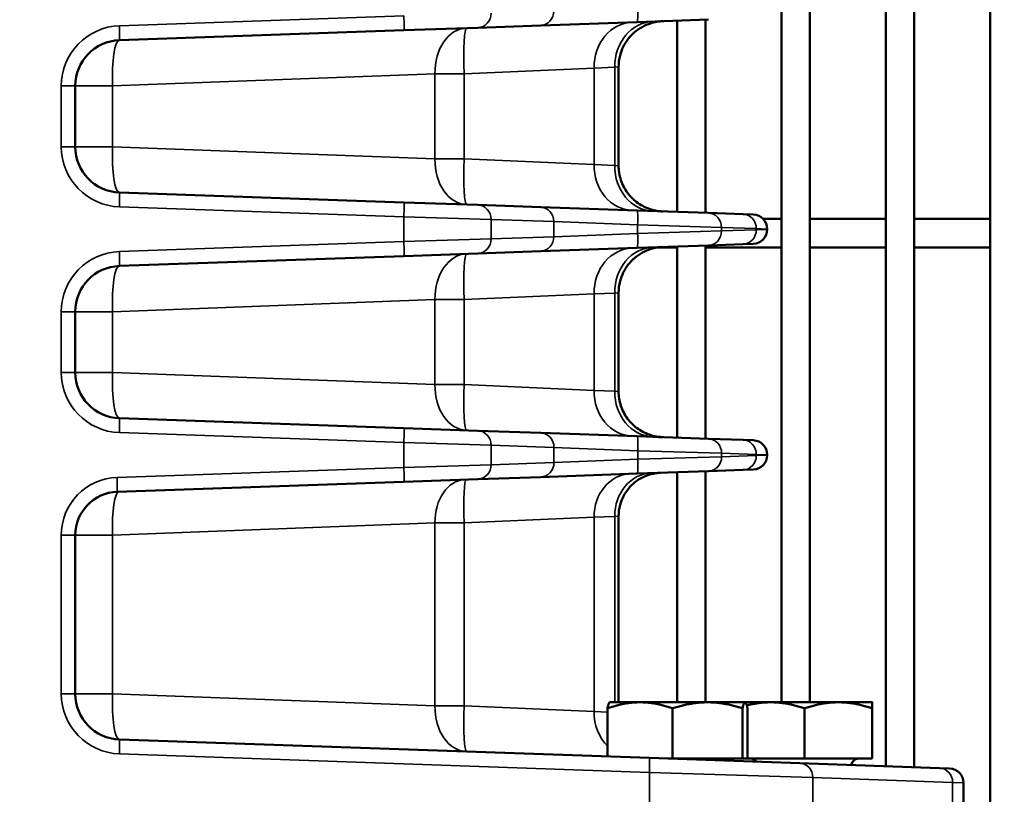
# Model space of a CAD drawing. Header units: inches. Extents: x 1 to 237, y 4 to 150.
# Tile 40 of 148: x 41.94 to 46.03, y 120.51 to 123.73. Entities that reach past the tile are written whole.
import ezdxf

# ---------------------------------------------------------------- set-up
doc = ezdxf.new("R2010")
doc.units = ezdxf.units.IN
doc.header["$LTSCALE"] = 7
doc.header["$MEASUREMENT"] = 0
for name, color, linetype, lineweight in [('Dimension (ANSI)', 7, 'Continuous', 25), ('Visible (ANSI)', 7, 'Continuous', 50), ('Visible Narrow (ANSI)', 7, 'Continuous', 35)]:
    doc.layers.add(name, color=color, linetype=linetype, lineweight=lineweight)
doc.styles.add('Dimension Text', font='tahoma.ttf')
doc.dimstyles.new('Dual Dimension', dxfattribs={"dimscale": 7, "dimtxt": 0.12, "dimasz": 0.098425, "dimexe": 0.125, "dimexo": 0.0625, "dimgap": 0.031496, "dimtad": 0, "dimtih": 1, "dimtoh": 1, "dimrnd": 1e-08, "dimzin": 4, "dimdsep": 46, "dimtxsty": 'Dimension Text', "dimcen": 0.09, "dimdle": 0.393701, "dimclrd": 256, "dimclre": 256, "dimclrt": 256, "dimadec": 0, "dimazin": 1, "dimtfac": 1, "dimtofl": 0, "dimtmove": 0, "dimatfit": 3, "dimfxl": 1, "dimtolj": 1, "dimtzin": 4, "dimlwd": -1, "dimlwe": -1, "dimarcsym": 0})

# ---------------------------------------------------------------- blocks, each defined once
blk = doc.blocks.new('*D8')
at = {"layer": 'Defpoints', "color": 0, "transparency": 16777216}
for p in [(25.3817, 133.9097), (45.8457, 133.9097), (38.3304, 57.2303)]:
    blk.add_point(p, dxfattribs=at)
at = {"layer": 'Dimension (ANSI)', "transparency": 16777216}
for p, q in [((45.4082, 133.9097), (24.5067, 133.9097)), ((25.3817, 133.2207), (25.3817, 97.4558)), ((25.3817, 57.9193), (25.3817, 93.6842)), ((37.8929, 57.2303), (24.5067, 57.2303))]:
    blk.add_line(p, q, dxfattribs=at)
for points in [[(25.2668, 133.2207), (25.4965, 133.2207), (25.3817, 133.9097)], [(25.2668, 57.9193), (25.4965, 57.9193), (25.3817, 57.2303)]]:
    blk.add_solid(points, dxfattribs=at)
at = {"layer": 'Dimension (ANSI)', "transparency": 16777216, "insert": (25.3817, 95.57), "char_height": 0.84, "attachment_point": 5, "style": 'Dimension Text'}
blk.add_mtext('\\A1;{\\H3.0x;(}\\S76.68^ 1947.7 mm;{\\H3.0x;)}', dxfattribs=at)
blk = doc.blocks.new('*D9')
at = {"layer": 'Defpoints', "color": 0, "transparency": 16777216}
for p in [(66.3071, 137.5674), (66.3071, 126.7502), (31.7642, 110.5335)]:
    blk.add_point(p, dxfattribs=at)
at = {"layer": 'Dimension (ANSI)', "transparency": 16777216}
for p, q in [((31.7642, 110.971), (31.7642, 138.4424)), ((66.3071, 127.1877), (66.3071, 138.4424)), ((32.4532, 137.5674), (45.1175, 137.5674)), ((65.6181, 137.5674), (52.9538, 137.5674))]:
    blk.add_line(p, q, dxfattribs=at)
for points in [[(32.4532, 137.6823), (32.4532, 137.4526), (31.7642, 137.5674)], [(65.6181, 137.6823), (65.6181, 137.4526), (66.3071, 137.5674)]]:
    blk.add_solid(points, dxfattribs=at)
at = {"layer": 'Dimension (ANSI)', "transparency": 16777216, "insert": (49.0356, 137.5674), "char_height": 0.84, "attachment_point": 5, "style": 'Dimension Text'}
blk.add_mtext('\\A1;{\\H3.0x;(}\\S34.54^ 877.4 mm;{\\H3.0x;)}', dxfattribs=at)

msp = doc.modelspace()

# ---------------------------------------------------------------- linework, layer by layer
at = {"layer": 'Visible (ANSI)'}
for p, q in [((45.1063, 126.8093), (45.1063, 120.8939)), ((45.2244, 126.8093), (45.2244, 120.8939)), ((45.5394, 126.8093), (45.5394, 120.6284)), ((45.6575, 126.8093), (45.6575, 120.6243)), ((45.9725, 126.8093), (45.9725, 117.5246)), ((43.8464, 123.6952), (43.5388, 123.6845)), ((43.8464, 123.6952), (44.1068, 123.7043)), ((44.1068, 123.7043), (44.5072, 123.7183)), ((44.8031, 123.7286), (44.5072, 123.7183)), ((44.6732, 123.7241), (44.6732, 122.9302)), ((44.7914, 123.7282), (44.7914, 122.9261)), ((42.3581, 123.6433), (43.5388, 123.6845)), ((44.4302, 123.5321), (44.4302, 123.1222)), ((44.2327, 123.5234), (44.2327, 123.5234)), ((42.1747, 123.2009), (42.1747, 123.4534)), ((43.008, 123.1754), (43.008, 123.1754)), ((44.2327, 123.1309), (44.2327, 123.1309)), ((43.5388, 122.9698), (42.3581, 123.0111)), ((43.5388, 122.9698), (43.8464, 122.9591)), ((44.1068, 122.95), (43.8464, 122.9591)), ((44.5072, 122.936), (44.1068, 122.95)), ((44.5072, 122.936), (44.8031, 122.9257)), ((44.9477, 122.9206), (44.8031, 122.9257)), ((44.9477, 122.9206), (44.9893, 122.9192)), ((44.2204, 122.8877), (44.2204, 122.8877)), ((45.0304, 122.9008), (45.1063, 122.9008)), ((45.2244, 122.9008), (45.5394, 122.9008)), ((45.6575, 122.9008), (45.9725, 122.9008)), ((45.0472, 122.8576), (45.0472, 122.8592)), ((44.2204, 122.8292), (44.2204, 122.8292)), ((44.8031, 122.7911), (44.5072, 122.7808)), ((44.7914, 122.7907), (44.7914, 121.9886)), ((44.8031, 122.7911), (44.9477, 122.7962)), ((44.9893, 122.7976), (44.9477, 122.7962)), ((43.8464, 122.7577), (43.5388, 122.747)), ((43.8464, 122.7577), (44.1068, 122.7668)), ((44.1068, 122.7668), (44.5072, 122.7808)), ((44.5935, 122.7827), (44.6732, 122.7827)), ((44.6732, 122.7866), (44.6732, 121.9927)), ((44.7914, 122.7827), (45.1063, 122.7827)), ((45.2244, 122.7827), (45.5394, 122.7827)), ((45.6575, 122.7827), (45.9725, 122.7827)), ((42.3581, 122.7058), (43.5388, 122.747)), ((44.2327, 122.5859), (44.2327, 122.5859)), ((44.4302, 122.5946), (44.4302, 122.1847)), ((42.1747, 122.2634), (42.1747, 122.5159)), ((43.008, 122.2379), (43.008, 122.2379)), ((44.2327, 122.1934), (44.2327, 122.1934)), ((43.5388, 122.0323), (42.3581, 122.0736)), ((43.5388, 122.0323), (43.8464, 122.0216)), ((44.1075, 122.0125), (43.8464, 122.0216)), ((44.5079, 121.9985), (44.1075, 122.0125)), ((44.5079, 121.9985), (44.8038, 121.9882)), ((44.9477, 121.9831), (44.8038, 121.9882)), ((44.9477, 121.9831), (44.9893, 121.9817)), ((45.0472, 121.9201), (45.0472, 121.9217)), ((44.8038, 121.8537), (44.5079, 121.8433)), ((44.7914, 121.8532), (44.7914, 120.8939)), ((44.8038, 121.8537), (44.9477, 121.8587)), ((44.9893, 121.8601), (44.9477, 121.8587)), ((42.3484, 121.7679), (43.5388, 121.8095)), ((43.8464, 121.8202), (43.5388, 121.8095)), ((43.8464, 121.8202), (44.1075, 121.8293)), ((44.1075, 121.8293), (44.5079, 121.8433)), ((44.6732, 121.8491), (44.6732, 120.8939)), ((44.2327, 121.6582), (44.2327, 121.6582)), ((44.4302, 121.6668), (44.4302, 120.8939)), ((42.1747, 120.9294), (42.1747, 121.588)), ((43.008, 120.9039), (43.008, 120.9039)), ((44.384, 120.6688), (44.384, 120.8688)), ((44.3937, 120.8939), (44.3931, 120.8935)), ((44.5191, 120.8939), (44.3937, 120.8939)), ((44.7995, 120.8939), (44.5191, 120.8939)), ((44.6542, 120.66), (44.6542, 120.8688)), ((44.9551, 120.8939), (44.7995, 120.8939)), ((44.9449, 120.66), (44.9449, 120.8688)), ((44.9557, 120.8939), (44.9551, 120.8939)), ((45.0617, 120.8939), (44.9557, 120.8939)), ((44.9557, 120.8939), (44.9562, 120.8935)), ((44.9654, 120.66), (44.9654, 120.8688)), ((45.3427, 120.8939), (45.0617, 120.8939)), ((45.2022, 120.66), (45.2022, 120.8688)), ((45.4832, 120.8939), (45.3427, 120.8939)), ((45.4832, 120.66), (45.4832, 120.8688)), ((44.2327, 120.8594), (44.2327, 120.8593)), ((44.5583, 120.6627), (42.3581, 120.7395)), ((44.5583, 120.6627), (45.1826, 120.6409)), ((44.6542, 120.66), (44.6352, 120.66)), ((44.7995, 120.66), (44.6542, 120.66)), ((44.6732, 120.66), (44.6732, 120.66)), ((44.7914, 120.66), (44.7914, 120.66)), ((44.9449, 120.66), (44.7995, 120.66)), ((44.9551, 120.66), (44.9449, 120.66)), ((44.9654, 120.66), (44.9551, 120.66)), ((45.0617, 120.66), (44.9654, 120.66)), ((45.2022, 120.66), (45.0617, 120.66)), ((45.1063, 120.66), (45.1063, 120.66)), ((45.7627, 120.6206), (45.1826, 120.6409)), ((45.3427, 120.66), (45.2022, 120.66)), ((45.2244, 120.66), (45.2244, 120.66)), ((45.4832, 120.66), (45.3427, 120.66)), ((45.7627, 120.6206), (45.8043, 120.6192)), ((45.8622, 120.093), (45.8622, 120.5592))]:
    msp.add_line(p, q, dxfattribs=at)
for centre, radius, start, end in [((42.3647, 123.4534), 0.19, 92, 180), ((42.3647, 123.2009), 0.19, 180, 268), ((44.9872, 122.8592), 0.06, 0, 88), ((44.9872, 122.8576), 0.06, 272, 0), ((42.3647, 122.5159), 0.19, 92, 180), ((42.3647, 122.2634), 0.19, 180, 268), ((44.9872, 121.9217), 0.06, 0, 88), ((44.9872, 121.9201), 0.06, 272, 0), ((42.3547, 121.588), 0.18, 92, 180), ((42.3647, 120.9294), 0.19, 180, 268), ((44.8987, 120.63), 0.03, 90, 134.132), ((44.9782, 120.63), 0.03, 34.9068, 90), ((45.4262, 120.63), 0.03, 90, 173.4488), ((45.8022, 120.5592), 0.06, 0, 88)]:
    msp.add_arc(centre, radius, start, end, dxfattribs=at)
for points, knots in [([(44.6136, 123.722), (44.6049, 123.7217), (44.5962, 123.7208), (44.5793, 123.7178), (44.5709, 123.7157), (44.5506, 123.7093), (44.5388, 123.7042), (44.5165, 123.6918), (44.5059, 123.6844), (44.4865, 123.6677), (44.4776, 123.6584), (44.462, 123.6381), (44.4552, 123.6272), (44.444, 123.6043), (44.4395, 123.5922), (44.4322, 123.5643), (44.4302, 123.5481), (44.4302, 123.5321)], [0, 0, 0, 0, 0.0661902, 0.0661902, 0.1311598, 0.1311598, 0.2284744, 0.2284744, 0.3258202, 0.3258202, 0.4231502, 0.4231502, 0.5204803, 0.5204803, 0.6178092, 0.6178092, 0.7398456, 0.7398456, 0.7398456, 0.7398456]), ([(44.4301, 123.1222), (44.4301, 123.1021), (44.4334, 123.0817), (44.4461, 123.0434), (44.4556, 123.0251), (44.4797, 122.9927), (44.4945, 122.9782), (44.5275, 122.9552), (44.5459, 122.9463), (44.5729, 122.9381), (44.5808, 122.9362), (44.5929, 122.9341), (44.597, 122.9336), (44.6032, 122.9329), (44.6053, 122.9328), (44.6084, 122.9326), (44.6094, 122.9325), (44.611, 122.9324), (44.6115, 122.9324), (44.6123, 122.9324), (44.6125, 122.9323), (44.6129, 122.9323), (44.613, 122.9323), (44.6132, 122.9323), (44.6133, 122.9323), (44.6134, 122.9323), (44.6134, 122.9323), (44.6134, 122.9323), (44.6134, 122.9323), (44.6134, 122.9323), (44.6134, 122.9323), (44.6134, 122.9323), (44.6135, 122.9323), (44.6135, 122.9323)], [0, 0, 0, 0, 0.1534155, 0.1534155, 0.3070732, 0.3070732, 0.4608848, 0.4608848, 0.6133637, 0.6133637, 0.6753912, 0.6753912, 0.7068837, 0.7068837, 0.7226934, 0.7226934, 0.7306064, 0.7306064, 0.7345639, 0.7345639, 0.7365428, 0.7365428, 0.7375323, 0.7375323, 0.7380272, 0.7380272, 0.7381517, 0.7381517, 0.7381742, 0.7381742, 0.7381936, 0.7381936, 0.7383781, 0.7383781, 0.7383781, 0.7383781]), ([(44.4302, 123.1222), (44.4302, 123.1021), (44.4335, 123.0817), (44.4461, 123.0434), (44.4557, 123.0251), (44.4797, 122.9927), (44.4946, 122.9782), (44.5275, 122.9552), (44.546, 122.9463), (44.5729, 122.9381), (44.5809, 122.9362), (44.593, 122.9341), (44.597, 122.9336), (44.6032, 122.9329), (44.6053, 122.9328), (44.6084, 122.9326), (44.6094, 122.9325), (44.611, 122.9324), (44.6115, 122.9324), (44.6123, 122.9324), (44.6125, 122.9323), (44.6129, 122.9323), (44.613, 122.9323), (44.6132, 122.9323), (44.6133, 122.9323), (44.6134, 122.9323), (44.6134, 122.9323), (44.6135, 122.9323), (44.6135, 122.9323), (44.6135, 122.9323), (44.6135, 122.9323), (44.6135, 122.9323), (44.6135, 122.9323), (44.6136, 122.9323)], [0, 0, 0, 0, 0.1534218, 0.1534218, 0.3070889, 0.3070889, 0.4609084, 0.4609084, 0.613404, 0.613404, 0.6753759, 0.6753759, 0.7068388, 0.7068388, 0.7226335, 0.7226335, 0.730539, 0.730539, 0.7344928, 0.7344928, 0.7364698, 0.7364698, 0.7374583, 0.7374583, 0.7379526, 0.7379526, 0.7381998, 0.7381998, 0.7382618, 0.7382618, 0.7382731, 0.7382731, 0.738448, 0.738448, 0.738448, 0.738448]), ([(44.6136, 122.7845), (44.6052, 122.7842), (44.5968, 122.7834), (44.5804, 122.7805), (44.5723, 122.7786), (44.5522, 122.7724), (44.5402, 122.7673), (44.5176, 122.755), (44.5069, 122.7477), (44.4873, 122.731), (44.4783, 122.7216), (44.4625, 122.7013), (44.4556, 122.6903), (44.4442, 122.6673), (44.4396, 122.6551), (44.4323, 122.627), (44.4302, 122.6108), (44.4302, 122.5946)], [0, 0, 0, 0, 0.063938, 0.063938, 0.1267723, 0.1267723, 0.2247846, 0.2247846, 0.3228281, 0.3228281, 0.4208572, 0.4208572, 0.5188853, 0.5188853, 0.6169128, 0.6169128, 0.7398304, 0.7398304, 0.7398304, 0.7398304]), ([(44.4302, 122.1847), (44.4302, 122.1645), (44.4335, 122.1442), (44.4445, 122.1108), (44.451, 122.097), (44.4589, 122.0843)], [0, 0, 0, 0, 0.15343, 0.15343, 0.2675406, 0.2675406, 0.2675406, 0.2675406]), ([(44.4302, 122.1847), (44.4302, 122.1646), (44.4335, 122.1442), (44.4461, 122.1059), (44.4557, 122.0876), (44.4797, 122.0552), (44.4946, 122.0407), (44.5275, 122.0177), (44.546, 122.0088), (44.5748, 122), (44.5848, 121.9978), (44.5998, 121.9957), (44.6049, 121.9952), (44.6109, 121.9949), (44.6118, 121.9949), (44.613, 121.9948), (44.6131, 121.9948), (44.6133, 121.9948), (44.6134, 121.9948), (44.6134, 121.9948), (44.6134, 121.9948), (44.6135, 121.9948), (44.6135, 121.9948), (44.6135, 121.9948), (44.6135, 121.9948), (44.6135, 121.9948), (44.6135, 121.9948), (44.6135, 121.9948), (44.6135, 121.9948), (44.6135, 121.9948), (44.6135, 121.9948), (44.6135, 121.9948), (44.6135, 121.9948), (44.6135, 121.9948), (44.6135, 121.9948), (44.6135, 121.9948), (44.6135, 121.9948), (44.6135, 121.9948), (44.6135, 121.9948), (44.6135, 121.9948), (44.6134, 121.9948), (44.6129, 121.9948), (44.6122, 121.9948), (44.6076, 121.995), (44.6006, 121.9953), (44.5851, 121.9958), (44.5789, 121.996), (44.572, 121.9963)], [0, 0, 0, 0, 0.153414, 0.153414, 0.307073, 0.307073, 0.460892, 0.460892, 0.613396, 0.613396, 0.690568, 0.690568, 0.729159, 0.729159, 0.736389, 0.736389, 0.737744, 0.737744, 0.737981, 0.737981, 0.738099, 0.738099, 0.738159, 0.738159, 0.738218, 0.738218, 0.738233, 0.738233, 0.738248, 0.738248, 0.738263, 0.738263, 0.738323, 0.738323, 0.739137, 0.739137, 0.739273, 0.739273, 0.746845, 0.746845, 0.769564, 0.769564, 0.83778, 0.83778, 1.043999, 1.043999, 1.149365, 1.149365, 1.149365, 1.149365]), ([(44.6039, 121.8467), (44.5973, 121.8464), (44.5907, 121.8458), (44.5777, 121.8439), (44.5713, 121.8426), (44.5529, 121.8378), (44.541, 121.8334), (44.5185, 121.8222), (44.5077, 121.8154), (44.488, 121.7996), (44.479, 121.7906), (44.4631, 121.771), (44.4562, 121.7603), (44.4446, 121.7379), (44.44, 121.726), (44.4324, 121.6986), (44.4301, 121.6826), (44.4302, 121.6668)], [0, 0, 0, 0, 0.0503435, 0.0503435, 0.1000835, 0.1000835, 0.1956021, 0.1956021, 0.2917361, 0.2917361, 0.3878588, 0.3878588, 0.4839363, 0.4839363, 0.5800198, 0.5800198, 0.7006316, 0.7006316, 0.7006316, 0.7006316])]:
    msp.add_open_spline(points, degree=3, knots=knots, dxfattribs=at)
msp.add_open_spline([(44.6039, 121.8467), (44.5979, 121.8465), (44.592, 121.846), (44.586, 121.8451)], degree=3, dxfattribs=at)
for points, weights in [([(44.5191, 120.8939), (44.4564, 120.8939), (44.384, 120.8688)], [1, 1.0379548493, 1]), ([(44.384, 120.8688), (44.3889, 120.8911), (44.3931, 120.8935)], [1, 1.03361866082, 1.00768159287]), ([(44.6542, 120.8688), (44.5818, 120.8939), (44.5191, 120.8939)], [1, 1.0379548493, 1]), ([(44.7995, 120.8939), (44.7321, 120.8939), (44.6542, 120.8688)], [1, 1.0379548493, 1]), ([(44.9449, 120.8688), (44.867, 120.8939), (44.7995, 120.8939)], [1, 1.0379548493, 1]), ([(44.9551, 120.8939), (44.9504, 120.8939), (44.9449, 120.8688)], [1, 1.0379548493, 1]), ([(44.9654, 120.8688), (44.9599, 120.8939), (44.9551, 120.8939)], [1, 1.0379548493, 1]), ([(45.0617, 120.8939), (45.0139, 120.8939), (44.9624, 120.8809)], [1, 1.02751156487, 1.01513962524]), ([(45.2022, 120.8688), (45.1269, 120.8939), (45.0617, 120.8939)], [1, 1.0379548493, 1]), ([(45.3427, 120.8939), (45.2775, 120.8939), (45.2022, 120.8688)], [1, 1.0379548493, 1]), ([(45.4832, 120.8688), (45.4079, 120.8939), (45.3427, 120.8939)], [1, 1.0379548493, 1]), ([(45.4832, 120.8939), (45.4832, 120.8939), (45.4832, 120.8688)], [1, 1.0379548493, 1])]:
    msp.add_rational_spline(points, weights, degree=2, dxfattribs=at)
at = {"layer": 'Visible Narrow (ANSI)'}
for p, q in [((43.5388, 123.7444), (42.3581, 123.7032)), ((44.3283, 123.5277), (43.789, 123.5037)), ((44.3283, 123.5277), (44.4141, 123.5307)), ((44.3283, 123.5277), (44.3283, 123.1266)), ((44.4302, 123.5321), (44.4141, 123.5307)), ((44.4141, 123.5307), (44.4141, 123.1236)), ((43.6679, 123.5037), (42.3292, 123.4534)), ((43.3123, 123.4903), (43.3125, 123.4903)), ((43.6679, 123.5037), (43.789, 123.5037)), ((43.6679, 123.5037), (43.6679, 123.1506)), ((43.789, 123.1506), (43.789, 123.5037)), ((44.2732, 123.5252), (44.2733, 123.5252)), ((42.1747, 123.4534), (42.1168, 123.4534)), ((42.1168, 123.4534), (42.1168, 123.2009)), ((42.1747, 123.4534), (42.3292, 123.4534)), ((42.3292, 123.2009), (42.3292, 123.4534)), ((42.7891, 123.4707), (42.7891, 123.4707)), ((42.1747, 123.2009), (42.1168, 123.2009)), ((42.3292, 123.2009), (42.1747, 123.2009)), ((42.3292, 123.2009), (43.6679, 123.1506)), ((42.7475, 123.1852), (42.7475, 123.1852)), ((42.7891, 123.1837), (42.7891, 123.1837)), ((43.0115, 123.1753), (43.0115, 123.1753)), ((43.3125, 123.164), (43.3125, 123.164)), ((43.789, 123.1506), (43.6679, 123.1506)), ((43.789, 123.1506), (44.3283, 123.1266)), ((44.2733, 123.1291), (44.2732, 123.1291)), ((44.4141, 123.1236), (44.3283, 123.1266)), ((44.4141, 123.1236), (44.4302, 123.1222)), ((42.3581, 122.9511), (43.5388, 122.9099)), ((43.9007, 122.8991), (43.5388, 122.9099)), ((43.5388, 122.9099), (43.5388, 122.8069)), ((43.9007, 122.8177), (43.9007, 122.8991)), ((43.9007, 122.8991), (44.161, 122.89)), ((44.161, 122.89), (44.161, 122.8268)), ((44.161, 122.89), (44.5092, 122.8761)), ((44.1831, 122.8892), (44.1827, 122.8892)), ((44.5092, 122.8761), (44.5092, 122.8408)), ((44.8574, 122.8657), (44.5092, 122.8761)), ((44.5092, 122.8408), (44.161, 122.8268)), ((44.3477, 122.8343), (44.3477, 122.8343)), ((44.5092, 122.8408), (44.8574, 122.8511)), ((44.8574, 122.8511), (44.8574, 122.8657)), ((44.8574, 122.8657), (45.002, 122.8607)), ((45.002, 122.8561), (44.8574, 122.8511)), ((45.002, 122.8607), (45.002, 122.8561)), ((45.0472, 122.8592), (45.002, 122.8607)), ((45.002, 122.8561), (45.0472, 122.8576)), ((43.5388, 122.8069), (42.3581, 122.7657)), ((43.5388, 122.8069), (43.9007, 122.8177)), ((44.161, 122.8268), (43.9007, 122.8177)), ((44.1827, 122.8277), (44.1828, 122.8277)), ((44.3283, 122.5902), (43.789, 122.5662)), ((44.2732, 122.5877), (44.2733, 122.5877)), ((44.3283, 122.5902), (44.4141, 122.5932)), ((44.3283, 122.5902), (44.3283, 122.1891)), ((44.4302, 122.5946), (44.4141, 122.5932)), ((44.4141, 122.5932), (44.4141, 122.1861)), ((43.6679, 122.5662), (42.3292, 122.5159)), ((43.3123, 122.5528), (43.3125, 122.5528)), ((43.6679, 122.5662), (43.789, 122.5662)), ((43.6679, 122.5662), (43.6679, 122.2131)), ((43.789, 122.2131), (43.789, 122.5662)), ((42.1747, 122.5159), (42.1168, 122.5159)), ((42.1168, 122.5159), (42.1168, 122.2634)), ((42.1747, 122.5159), (42.3292, 122.5159)), ((42.3292, 122.2634), (42.3292, 122.5159)), ((42.7891, 122.5332), (42.7891, 122.5332)), ((42.1747, 122.2634), (42.1168, 122.2634)), ((42.3292, 122.2634), (42.1747, 122.2634)), ((42.3292, 122.2634), (43.6679, 122.2131)), ((42.7475, 122.2477), (42.7475, 122.2477)), ((42.7891, 122.2462), (42.7891, 122.2462)), ((43.0115, 122.2378), (43.0115, 122.2378)), ((43.3125, 122.2265), (43.3125, 122.2265)), ((43.789, 122.2131), (43.6679, 122.2131)), ((43.789, 122.2131), (44.3283, 122.1891)), ((44.2733, 122.1916), (44.2732, 122.1916)), ((44.4141, 122.1861), (44.3283, 122.1891)), ((44.4141, 122.1861), (44.4302, 122.1847)), ((42.3581, 122.0136), (43.5388, 121.9724)), ((43.9007, 121.9616), (43.5388, 121.9724)), ((43.5388, 121.9724), (43.5388, 121.8694)), ((43.9007, 121.8802), (43.9007, 121.9616)), ((43.9007, 121.9616), (44.1617, 121.9525)), ((44.1617, 121.9525), (44.1617, 121.8893)), ((44.1617, 121.9525), (44.5099, 121.9385)), ((44.1915, 121.9513), (44.1912, 121.9513)), ((44.3246, 121.946), (44.3246, 121.946)), ((44.5099, 121.9033), (44.5099, 121.9385)), ((44.8581, 121.9282), (44.5099, 121.9385)), ((44.5099, 121.9033), (44.1617, 121.8893)), ((44.1912, 121.8905), (44.1915, 121.8905)), ((44.3246, 121.8958), (44.3246, 121.8958)), ((44.5099, 121.9033), (44.8581, 121.9136)), ((44.8581, 121.9136), (44.8581, 121.9282)), ((44.8581, 121.9282), (45.002, 121.9232)), ((45.002, 121.9186), (44.8581, 121.9136)), ((45.002, 121.9232), (45.002, 121.9186)), ((45.0472, 121.9217), (45.002, 121.9232)), ((45.002, 121.9186), (45.0472, 121.9201)), ((43.5388, 121.8694), (42.3484, 121.8279)), ((43.5388, 121.8694), (43.9007, 121.8802)), ((44.1617, 121.8893), (43.9007, 121.8802)), ((44.3283, 121.6624), (43.789, 121.6386)), ((44.2732, 121.66), (44.2733, 121.66)), ((44.3283, 121.6624), (44.4141, 121.6654)), ((44.3283, 121.6624), (44.3283, 120.8551)), ((44.4302, 121.6668), (44.4141, 121.6654)), ((44.4141, 121.6654), (44.4141, 120.8939)), ((43.6679, 121.6384), (42.3292, 121.5883)), ((43.3123, 121.6251), (43.3125, 121.6251)), ((43.6679, 121.6384), (43.789, 121.6386)), ((43.6679, 121.6384), (43.6679, 120.8791)), ((43.789, 120.8791), (43.789, 121.6386)), ((42.1747, 121.588), (42.1168, 121.588)), ((42.1168, 121.588), (42.1168, 120.9294)), ((42.1747, 121.588), (42.3292, 121.5883)), ((42.3292, 120.9294), (42.3292, 121.5883)), ((42.1747, 120.9294), (42.1168, 120.9294)), ((42.3292, 120.9294), (42.1747, 120.9294)), ((42.3292, 120.9294), (43.6679, 120.8791)), ((42.7475, 120.9137), (42.7475, 120.9137)), ((42.7891, 120.9121), (42.7891, 120.9121)), ((43.0115, 120.9038), (43.0115, 120.9038)), ((43.3125, 120.8925), (43.3125, 120.8925)), ((43.789, 120.8791), (43.6679, 120.8791)), ((43.789, 120.8791), (44.3283, 120.8551)), ((44.2733, 120.8575), (44.2732, 120.8575)), ((44.384, 120.8531), (44.3283, 120.8551)), ((42.3581, 120.6796), (44.5583, 120.6027)), ((45.2369, 120.5809), (44.5583, 120.6027)), ((44.5583, 120.6027), (44.5583, 120.0672)), ((45.2369, 120.0715), (45.2369, 120.5809)), ((45.2369, 120.5809), (45.817, 120.5607)), ((45.817, 120.5607), (45.817, 120.0917)), ((45.8622, 120.5592), (45.817, 120.5607))]:
    msp.add_line(p, q, dxfattribs=at)
for centre, radius, start, end in [((42.3668, 123.4534), 0.25, 92, 180), ((42.3668, 123.2009), 0.25, 180, 268), ((42.3668, 122.5159), 0.25, 92, 180), ((42.3668, 122.2634), 0.25, 180, 268), ((42.3568, 121.588), 0.24, 92, 180), ((42.3668, 120.9294), 0.25, 180, 268)]:
    msp.add_arc(centre, radius, start, end, dxfattribs=at)
for centre, major_axis, ratio, start_param, end_param in [((44.5051, 123.7783), (0.0021, -0.06), 0.069183, 0, 1.56838), ((43.5367, 123.7444), (0.0021, -0.06), 0.034878, 0, 1.569578), ((43.8443, 123.7552), (0.0021, -0.06), 0.939626, 0, 1.537996), ((44.1047, 123.7643), (0.0021, -0.06), 0.939626, 0, 1.537996), ((42.356, 123.7032), (0.0021, -0.06), 0.034878, 0, 1.569578), ((43.8051, 123.5037), (-0.0066, 0.1899), 0.722061, 0, 1.545587), ((43.8051, 123.5037), (-0.0066, 0.1899), 0.08445, 0, 1.567847), ((44.4928, 123.5277), (-0.0066, 0.1899), 0.865893, 0, 1.540568), ((44.5787, 123.5307), (-0.0066, 0.1899), 0.865893, 0, 1.540568), ((42.3647, 123.4534), (-0.0066, 0.1899), 0.186693, 0, 1.564277), ((43.4228, 123.4903), (-0.0066, 0.1899), 0.579906, 1.550535, 1.550548), ((42.3647, 123.2009), (-0.0066, -0.1899), 0.186693, 4.718908, 6.283185), ((42.8596, 123.1837), (0.0066, 0.1899), 0.034878, 1.584627, 1.584635), ((42.8954, 123.1824), (0.0066, 0.1899), 0.034878, 1.585127, 1.585135), ((43.8051, 123.1506), (-0.0066, -0.1899), 0.722061, 4.737599, 6.283185), ((43.8051, 123.1506), (-0.0066, -0.1899), 0.08445, 4.715338, 6.283185), ((44.4928, 123.1266), (-0.0066, -0.1899), 0.865893, 4.742617, 6.283185), ((44.5787, 123.1236), (-0.0066, -0.1899), 0.865893, 4.742617, 6.283185), ((42.356, 122.9511), (0.0021, 0.06), 0.034878, 4.713607, 6.283185), ((43.5367, 122.9099), (0.0021, 0.06), 0.034878, 4.713607, 6.283185), ((43.8443, 122.8991), (0.0021, 0.06), 0.939626, 4.74519, 6.283185), ((44.1047, 122.89), (0.0021, 0.06), 0.939626, 4.74519, 6.283185), ((44.5051, 122.8761), (0.0021, 0.06), 0.069183, 4.714805, 6.283185), ((44.801, 122.8657), (0.0021, 0.06), 0.939626, 4.74519, 6.283185), ((44.9456, 122.8607), (0.0021, 0.06), 0.939626, 4.74519, 6.283185), ((44.5051, 122.8408), (0.0021, -0.06), 0.069183, 0, 1.56838), ((44.801, 122.8511), (0.0021, -0.06), 0.939626, 0, 1.537996), ((44.9456, 122.8561), (0.0021, -0.06), 0.939626, 0, 1.537996), ((43.5367, 122.8069), (0.0021, -0.06), 0.034878, 0, 1.569578), ((43.8443, 122.8177), (0.0021, -0.06), 0.939626, 0, 1.537996), ((44.1047, 122.8268), (0.0021, -0.06), 0.939626, 0, 1.537996), ((42.356, 122.7657), (0.0021, -0.06), 0.034878, 0, 1.569578), ((43.8051, 122.5662), (-0.0066, 0.1899), 0.722061, 0, 1.545587), ((43.8051, 122.5662), (-0.0066, 0.1899), 0.08445, 0, 1.567847), ((44.4928, 122.5902), (-0.0066, 0.1899), 0.865893, 0, 1.540568), ((44.5787, 122.5932), (-0.0066, 0.1899), 0.865893, 0, 1.540568), ((42.3647, 122.5159), (-0.0066, 0.1899), 0.186693, 0, 1.564277), ((43.4228, 122.5528), (-0.0066, 0.1899), 0.579906, 1.550535, 1.550548), ((42.3647, 122.2634), (-0.0066, -0.1899), 0.186693, 4.718908, 6.283185), ((42.8596, 122.2462), (0.0066, 0.1899), 0.034878, 1.584627, 1.584635), ((42.8954, 122.2449), (-0.0066, -0.1899), 0.034878, 4.726719, 4.726728), ((43.8051, 122.2131), (-0.0066, -0.1899), 0.722061, 4.737599, 6.283185), ((43.8051, 122.2131), (-0.0066, -0.1899), 0.08445, 4.715338, 6.283185), ((44.4928, 122.1891), (-0.0066, -0.1899), 0.865893, 4.742617, 6.283185), ((44.5787, 122.1861), (-0.0066, -0.1899), 0.865893, 4.742617, 6.283185), ((42.356, 122.0136), (0.0021, 0.06), 0.034878, 4.713607, 6.283185), ((43.5367, 121.9724), (0.0021, 0.06), 0.034878, 4.713607, 6.283185), ((43.8443, 121.9616), (0.0021, 0.06), 0.939626, 4.74519, 6.283185), ((44.1054, 121.9525), (0.0021, 0.06), 0.939626, 4.74519, 6.283185), ((44.5058, 121.9385), (0.0021, 0.06), 0.069183, 4.714805, 6.283185), ((44.8017, 121.9282), (0.0021, 0.06), 0.939626, 4.74519, 6.283185), ((44.9456, 121.9232), (0.0021, 0.06), 0.939626, 4.74519, 6.283185), ((44.5058, 121.9033), (0.0021, -0.06), 0.069183, 0, 1.56838), ((44.8017, 121.9136), (0.0021, -0.06), 0.939626, 0, 1.537996), ((44.9456, 121.9186), (0.0021, -0.06), 0.939626, 0, 1.537996), ((43.5367, 121.8694), (0.0021, -0.06), 0.034878, 0, 1.569578), ((43.8443, 121.8802), (0.0021, -0.06), 0.939626, 0, 1.537996), ((44.1054, 121.8893), (0.0021, -0.06), 0.939626, 0, 1.537996), ((42.3463, 121.8279), (0.0021, -0.06), 0.034878, 0, 1.569578), ((43.7979, 121.6384), (-0.0063, 0.1799), 0.722061, 0, 1.545587), ((43.8043, 121.6386), (-0.0063, 0.1799), 0.08445, 0, 1.567847), ((44.2727, 121.8894), (0.0061, 0.0597), 0.864914, 3.694761, 3.694769), ((44.4842, 121.6624), (-0.0063, 0.1799), 0.865893, 0, 1.540568), ((44.57, 121.6654), (-0.0063, 0.1799), 0.865893, 0, 1.540568), ((42.3628, 121.5883), (-0.0063, 0.1799), 0.186693, 0, 1.564277), ((43.417, 121.6251), (-0.0063, 0.1799), 0.579906, 1.550534, 1.550548), ((42.3647, 120.9294), (-0.0066, -0.1899), 0.186693, 4.718908, 6.283185), ((42.8596, 120.9121), (0.0066, 0.1899), 0.034878, 1.584627, 1.584635), ((42.8954, 120.9109), (-0.0066, -0.1899), 0.034878, 4.726719, 4.726728), ((43.8051, 120.8791), (-0.0066, -0.1899), 0.722061, 4.737599, 6.283185), ((43.8051, 120.8791), (-0.0066, -0.1899), 0.08445, 4.715338, 6.283185), ((44.4928, 120.8551), (-0.0066, -0.1899), 0.865893, 4.742617, 5.600727), ((42.356, 120.6796), (0.0021, 0.06), 0.034878, 4.713607, 6.283185), ((44.5562, 120.6027), (0.0021, 0.06), 0.034878, 4.713607, 6.283185), ((45.1805, 120.5809), (0.0021, 0.06), 0.939626, 4.74519, 6.283185), ((45.7606, 120.5607), (0.0021, 0.06), 0.939626, 4.74519, 6.283185)]:
    msp.add_ellipse(centre, major_axis=major_axis, ratio=ratio, start_param=start_param, end_param=end_param, dxfattribs=at)

# ---------------------------------------------------------------- dimensions: what is measured, and where the dimension line sits
at = {"layer": 'Dimension (ANSI)'}
dim = msp.add_linear_dim(base=(66.3071, 137.5674), p1=(31.7642, 110.5335), p2=(66.3071, 126.7502), text='{\\H3.0x;(}\\S<>^ 877.4 mm;{\\H3.0x;)}', dimstyle='Dual Dimension', override={"dimgap": 0.031496, "dimtih": 0, "dimtoh": 0, "dimdec": 2, "dimpost": '\\X', "dimtol": 0, "dimlim": 0, "dimtp": 0, "dimtm": 0, "dimtdec": 2, "dimatfit": 1}, dxfattribs=at)
dim.commit()
dim.dimension.update_dxf_attribs({"geometry": '*D9', "text_midpoint": (49.0356, 137.5674), "dimtype": 160})
dim = msp.add_linear_dim(base=(25.3817, 133.9097), p1=(38.3304, 57.2303), p2=(45.8457, 133.9097), angle=270, text='{\\H3.0x;(}\\S<>^ 1947.7 mm;{\\H3.0x;)}', dimstyle='Dual Dimension', override={"dimgap": 0.031496, "dimdec": 2, "dimpost": '\\X', "dimtol": 0, "dimlim": 0, "dimtp": 0, "dimtm": 0, "dimtdec": 2, "dimatfit": 1}, dxfattribs=at)
dim.commit()
dim.dimension.update_dxf_attribs({"geometry": '*D8', "text_midpoint": (25.3817, 95.57), "dimtype": 160})

doc.saveas('drawing.dxf')
